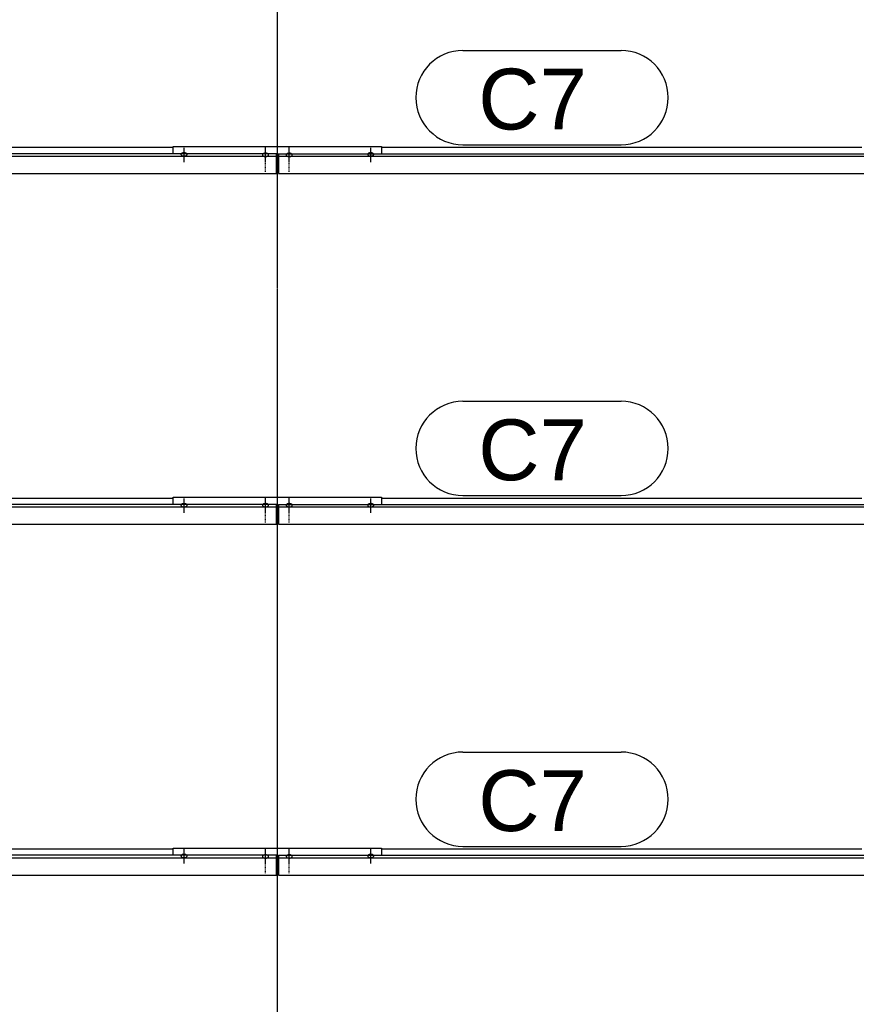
# Model space of a CAD drawing. Header units: millimetres. Extents: x -4888 to 73862, y -29046 to 15504.
# Tile 100 of 111: x 58741 to 61205, y 845 to 3744. Entities that reach past the tile are written whole.
import ezdxf

# ---------------------------------------------------------------- set-up
doc = ezdxf.new("R2010")
doc.units = ezdxf.units.MM
doc.linetypes.add('DXK_LINE_DOT2', pattern=[3.9198, 1.9599, -1.9599])
doc.linetypes.add('DXK_LINE_DOT3', pattern=[5.9187, 2.979, -0.9799, 0.9799, -0.9799])
doc.styles.add('Arial', font='ARIAL.TTF', dxfattribs={"height": 0.2})

# ---------------------------------------------------------------- blocks, each defined once
blk = doc.blocks.new('Bolt-1953139-18171 - 1282')
at = {"color": 5, "linetype": 'Continuous'}
for p, q in [((59772.4, 2319.3), (59771.6, 2319.2)), ((59773.2, 2319.5), (59772.4, 2319.3)), ((59774.1, 2319.5), (59773.2, 2319.5)), ((59775, 2319.6), (59774.1, 2319.5)), ((59775, 2292.2), (59775, 2334.6)), ((59775.9, 2319.5), (59775, 2319.6)), ((59776.8, 2319.5), (59775.9, 2319.5)), ((59777.6, 2319.3), (59776.8, 2319.5)), ((59778.4, 2319.2), (59777.6, 2319.3)), ((59766.2, 2315.7), (59766, 2315.2)), ((59766, 2315.2), (59766, 2314.8)), ((59766, 2314.8), (59766, 2314.3)), ((59766, 2314.3), (59766.2, 2313.8)), ((59766.4, 2316.2), (59766.2, 2315.7)), ((59766.2, 2313.8), (59766.4, 2313.4)), ((59766.7, 2316.6), (59766.4, 2316.2)), ((59766.4, 2313.4), (59766.7, 2312.9)), ((59767.1, 2317), (59766.7, 2316.6)), ((59766.7, 2312.9), (59767.1, 2312.5)), ((59767.5, 2317.4), (59767.1, 2317)), ((59767.1, 2312.5), (59767.5, 2312.1)), ((59768, 2317.8), (59767.5, 2317.4)), ((59767.5, 2312.1), (59768, 2311.7)), ((59768.6, 2318.2), (59768, 2317.8)), ((59768, 2311.7), (59768.6, 2311.4)), ((59769.3, 2318.5), (59768.6, 2318.2)), ((59768.6, 2311.4), (59769.3, 2311.1)), ((59770, 2318.7), (59769.3, 2318.5)), ((59769.3, 2311.1), (59770, 2310.8)), ((59770.8, 2319), (59770, 2318.7)), ((59770, 2310.8), (59770.8, 2310.5)), ((59771.6, 2319.2), (59770.8, 2319)), ((59770.8, 2310.5), (59771.6, 2310.3)), ((59771.6, 2310.3), (59772.4, 2310.2)), ((59772.4, 2310.2), (59773.2, 2310.1)), ((59773.2, 2310.1), (59774.1, 2310)), ((59774.1, 2310), (59775, 2310)), ((59775, 2310), (59775.9, 2310)), ((59775.9, 2310), (59776.8, 2310.1)), ((59776.8, 2310.1), (59777.6, 2310.2)), ((59777.6, 2310.2), (59778.4, 2310.3)), ((59779.2, 2319), (59778.4, 2319.2)), ((59778.4, 2310.3), (59779.2, 2310.5)), ((59780, 2318.7), (59779.2, 2319)), ((59779.2, 2310.5), (59780, 2310.8)), ((59780.7, 2318.5), (59780, 2318.7)), ((59780, 2310.8), (59780.7, 2311.1)), ((59781.4, 2318.2), (59780.7, 2318.5)), ((59780.7, 2311.1), (59781.4, 2311.4)), ((59782, 2317.8), (59781.4, 2318.2)), ((59781.4, 2311.4), (59782, 2311.7)), ((59782.5, 2317.4), (59782, 2317.8)), ((59782, 2311.7), (59782.5, 2312.1)), ((59782.9, 2317), (59782.5, 2317.4)), ((59782.5, 2312.1), (59782.9, 2312.5)), ((59783.3, 2316.6), (59782.9, 2317)), ((59782.9, 2312.5), (59783.3, 2312.9)), ((59783.6, 2316.2), (59783.3, 2316.6)), ((59783.3, 2312.9), (59783.6, 2313.4)), ((59783.8, 2315.7), (59783.6, 2316.2)), ((59783.6, 2313.4), (59783.8, 2313.8)), ((59784, 2315.2), (59783.8, 2315.7)), ((59783.8, 2313.8), (59784, 2314.3)), ((59784, 2314.8), (59784, 2315.2)), ((59784, 2314.3), (59784, 2314.8))]:
    blk.add_line(p, q, dxfattribs=at)
blk = doc.blocks.new('Bolt-1953139-18154 - 1282')
at = {"color": 5, "linetype": 'Continuous'}
for p, q in [((59535, 3326.5), (59535, 3368.9)), ((59526.2, 3347.2), (59526, 3346.7)), ((59526, 3346.7), (59526, 3346.3)), ((59526, 3346.3), (59526, 3345.8)), ((59526, 3345.8), (59526.2, 3345.3)), ((59526.4, 3347.7), (59526.2, 3347.2)), ((59526.2, 3345.3), (59526.4, 3344.9)), ((59526.7, 3348.1), (59526.4, 3347.7)), ((59526.4, 3344.9), (59526.7, 3344.4)), ((59527.1, 3348.5), (59526.7, 3348.1)), ((59526.7, 3344.4), (59527.1, 3344)), ((59527.5, 3348.9), (59527.1, 3348.5)), ((59527.1, 3344), (59527.5, 3343.6)), ((59528, 3349.3), (59527.5, 3348.9)), ((59527.5, 3343.6), (59528, 3343.2)), ((59528.6, 3349.7), (59528, 3349.3)), ((59528, 3343.2), (59528.6, 3342.9)), ((59529.3, 3350), (59528.6, 3349.7)), ((59528.6, 3342.9), (59529.3, 3342.6)), ((59530, 3350.3), (59529.3, 3350)), ((59529.3, 3342.6), (59530, 3342.3)), ((59530.8, 3350.5), (59530, 3350.3)), ((59530, 3342.3), (59530.8, 3342)), ((59531.6, 3350.7), (59530.8, 3350.5)), ((59530.8, 3342), (59531.6, 3341.8)), ((59532.4, 3350.9), (59531.6, 3350.7)), ((59531.6, 3341.8), (59532.4, 3341.7)), ((59533.2, 3351), (59532.4, 3350.9)), ((59532.4, 3341.7), (59533.2, 3341.6)), ((59534.1, 3351), (59533.2, 3351)), ((59533.2, 3341.6), (59534.1, 3341.5)), ((59535, 3351.1), (59534.1, 3351)), ((59534.1, 3341.5), (59535, 3341.5)), ((59535.9, 3351), (59535, 3351.1)), ((59535, 3341.5), (59535.9, 3341.5)), ((59536.8, 3351), (59535.9, 3351)), ((59535.9, 3341.5), (59536.8, 3341.6)), ((59537.6, 3350.9), (59536.8, 3351)), ((59536.8, 3341.6), (59537.6, 3341.7)), ((59538.4, 3350.7), (59537.6, 3350.9)), ((59537.6, 3341.7), (59538.4, 3341.8)), ((59539.2, 3350.5), (59538.4, 3350.7)), ((59538.4, 3341.8), (59539.2, 3342)), ((59540, 3350.3), (59539.2, 3350.5)), ((59539.2, 3342), (59540, 3342.3)), ((59540.7, 3350), (59540, 3350.3)), ((59540, 3342.3), (59540.7, 3342.6)), ((59541.4, 3349.7), (59540.7, 3350)), ((59540.7, 3342.6), (59541.4, 3342.9)), ((59542, 3349.3), (59541.4, 3349.7)), ((59541.4, 3342.9), (59542, 3343.2)), ((59542.5, 3348.9), (59542, 3349.3)), ((59542, 3343.2), (59542.5, 3343.6)), ((59542.9, 3348.5), (59542.5, 3348.9)), ((59542.5, 3343.6), (59542.9, 3344)), ((59543.3, 3348.1), (59542.9, 3348.5)), ((59542.9, 3344), (59543.3, 3344.4)), ((59543.6, 3347.7), (59543.3, 3348.1)), ((59543.3, 3344.4), (59543.6, 3344.9)), ((59543.8, 3347.2), (59543.6, 3347.7)), ((59543.6, 3344.9), (59543.8, 3345.3)), ((59544, 3346.7), (59543.8, 3347.2)), ((59543.8, 3345.3), (59544, 3345.8)), ((59544, 3346.3), (59544, 3346.7)), ((59544, 3345.8), (59544, 3346.3))]:
    blk.add_line(p, q, dxfattribs=at)
blk = doc.blocks.new('Bolt-1953139-18148 - 1282')
at = {"color": 5, "linetype": 'DXK_LINE_DOT2'}
blk.add_line((59535, 1231), (59535, 1273.4), dxfattribs=at)
blk = doc.blocks.new('Part-1953139-18144 - 1282')
at = {"color": 3, "linetype": 'Continuous'}
for p, q in [((59193, 1284.2), (59193, 1305.3)), ((59193, 1305.3), (59807, 1305.3)), ((59807, 1305.3), (59807, 1284.2)), ((59497, 1283.5), (59503, 1283.5)), ((59497, 1275), (59503, 1275)), ((59497, 1228.4), (59503, 1228.4))]:
    blk.add_line(p, q, dxfattribs=at)
blk = doc.blocks.new('Bolt-1953139-18156 - 1282')
at = {"color": 5, "linetype": 'Continuous'}
for p, q in [((59225, 3325.1), (59225, 3367.4)), ((59216.2, 3348.6), (59216, 3348.1)), ((59216, 3348.1), (59216, 3347.6)), ((59216, 3347.6), (59216, 3347.2)), ((59216, 3347.2), (59216.2, 3346.7)), ((59216.4, 3349), (59216.2, 3348.6)), ((59216.2, 3346.7), (59216.4, 3346.2)), ((59216.7, 3349.5), (59216.4, 3349)), ((59216.4, 3346.2), (59216.7, 3345.8)), ((59217.1, 3349.9), (59216.7, 3349.5)), ((59216.7, 3345.8), (59217.1, 3345.4)), ((59217.5, 3350.3), (59217.1, 3349.9)), ((59217.1, 3345.4), (59217.5, 3345)), ((59218, 3350.7), (59217.5, 3350.3)), ((59217.5, 3345), (59218, 3344.6)), ((59218.6, 3351), (59218, 3350.7)), ((59218, 3344.6), (59218.6, 3344.2)), ((59219.3, 3351.3), (59218.6, 3351)), ((59218.6, 3344.2), (59219.3, 3343.9)), ((59220, 3351.6), (59219.3, 3351.3)), ((59219.3, 3343.9), (59220, 3343.6)), ((59220.8, 3351.8), (59220, 3351.6)), ((59220, 3343.6), (59220.8, 3343.4)), ((59221.6, 3352), (59220.8, 3351.8)), ((59220.8, 3343.4), (59221.6, 3343.2)), ((59222.4, 3352.2), (59221.6, 3352)), ((59221.6, 3343.2), (59222.4, 3343)), ((59223.2, 3352.3), (59222.4, 3352.2)), ((59222.4, 3343), (59223.2, 3342.9)), ((59224.1, 3352.4), (59223.2, 3352.3)), ((59223.2, 3342.9), (59224.1, 3342.9)), ((59225, 3352.4), (59224.1, 3352.4)), ((59224.1, 3342.9), (59225, 3342.8)), ((59225.9, 3352.4), (59225, 3352.4)), ((59225, 3342.8), (59225.9, 3342.9)), ((59226.8, 3352.3), (59225.9, 3352.4)), ((59225.9, 3342.9), (59226.8, 3342.9)), ((59227.6, 3352.2), (59226.8, 3352.3)), ((59226.8, 3342.9), (59227.6, 3343)), ((59228.4, 3352), (59227.6, 3352.2)), ((59227.6, 3343), (59228.4, 3343.2)), ((59229.2, 3351.8), (59228.4, 3352)), ((59228.4, 3343.2), (59229.2, 3343.4)), ((59230, 3351.6), (59229.2, 3351.8)), ((59229.2, 3343.4), (59230, 3343.6)), ((59230.7, 3351.3), (59230, 3351.6)), ((59230, 3343.6), (59230.7, 3343.9)), ((59231.4, 3351), (59230.7, 3351.3)), ((59230.7, 3343.9), (59231.4, 3344.2)), ((59232, 3350.7), (59231.4, 3351)), ((59231.4, 3344.2), (59232, 3344.6)), ((59232.5, 3350.3), (59232, 3350.7)), ((59232, 3344.6), (59232.5, 3345)), ((59232.9, 3349.9), (59232.5, 3350.3)), ((59232.5, 3345), (59232.9, 3345.4)), ((59233.3, 3349.5), (59232.9, 3349.9)), ((59232.9, 3345.4), (59233.3, 3345.8)), ((59233.6, 3349), (59233.3, 3349.5)), ((59233.3, 3345.8), (59233.6, 3346.2)), ((59233.8, 3348.6), (59233.6, 3349)), ((59233.6, 3346.2), (59233.8, 3346.7)), ((59234, 3348.1), (59233.8, 3348.6)), ((59233.8, 3346.7), (59234, 3347.2)), ((59234, 3347.6), (59234, 3348.1)), ((59234, 3347.2), (59234, 3347.6))]:
    blk.add_line(p, q, dxfattribs=at)
blk = doc.blocks.new('Part-1953139-17223 - 1282')
at = {"color": 3, "linetype": 'Continuous'}
for p, q in [((56307, 2335.8), (57722, 2335.8)), ((57769, 2335.8), (59193, 2335.8)), ((56003, 2317.1), (56003, 2258.8)), ((59497, 2317.1), (56003, 2317.1)), ((56003, 2309.6), (59497, 2309.6)), ((59497, 2258.8), (59497, 2317.1)), ((56003, 2258.8), (59497, 2258.8))]:
    blk.add_line(p, q, dxfattribs=at)
blk = doc.blocks.new('GridLine-1953139-4958 - 1282')
at = {"color": 174, "linetype": 'DXK_LINE_DOT3'}
blk.add_line((59500, -1750), (59500, 12340), dxfattribs=at)
blk = doc.blocks.new('Bolt-1953139-18182 - 1282')
at = {"color": 5, "linetype": 'Continuous'}
for p, q in [((59532.4, 2319.3), (59531.6, 2319.2)), ((59533.2, 2319.5), (59532.4, 2319.3)), ((59534.1, 2319.5), (59533.2, 2319.5)), ((59535, 2319.6), (59534.1, 2319.5)), ((59535, 2293.7), (59535, 2336)), ((59535.9, 2319.5), (59535, 2319.6)), ((59536.8, 2319.5), (59535.9, 2319.5)), ((59537.6, 2319.3), (59536.8, 2319.5)), ((59538.4, 2319.2), (59537.6, 2319.3)), ((59526.2, 2315.7), (59526, 2315.2)), ((59526, 2315.2), (59526, 2314.8)), ((59526, 2314.8), (59526, 2314.3)), ((59526, 2314.3), (59526.2, 2313.8)), ((59526.4, 2316.2), (59526.2, 2315.7)), ((59526.2, 2313.8), (59526.4, 2313.4)), ((59526.7, 2316.6), (59526.4, 2316.2)), ((59526.4, 2313.4), (59526.7, 2312.9)), ((59527.1, 2317), (59526.7, 2316.6)), ((59526.7, 2312.9), (59527.1, 2312.5)), ((59527.5, 2317.4), (59527.1, 2317)), ((59527.1, 2312.5), (59527.5, 2312.1)), ((59528, 2317.8), (59527.5, 2317.4)), ((59527.5, 2312.1), (59528, 2311.7)), ((59528.6, 2318.2), (59528, 2317.8)), ((59528, 2311.7), (59528.6, 2311.4)), ((59529.3, 2318.5), (59528.6, 2318.2)), ((59528.6, 2311.4), (59529.3, 2311.1)), ((59530, 2318.7), (59529.3, 2318.5)), ((59529.3, 2311.1), (59530, 2310.8)), ((59530.8, 2319), (59530, 2318.7)), ((59530, 2310.8), (59530.8, 2310.5)), ((59531.6, 2319.2), (59530.8, 2319)), ((59530.8, 2310.5), (59531.6, 2310.3)), ((59531.6, 2310.3), (59532.4, 2310.2)), ((59532.4, 2310.2), (59533.2, 2310.1)), ((59533.2, 2310.1), (59534.1, 2310)), ((59534.1, 2310), (59535, 2310)), ((59535, 2310), (59535.9, 2310)), ((59535.9, 2310), (59536.8, 2310.1)), ((59536.8, 2310.1), (59537.6, 2310.2)), ((59537.6, 2310.2), (59538.4, 2310.3)), ((59539.2, 2319), (59538.4, 2319.2)), ((59538.4, 2310.3), (59539.2, 2310.5)), ((59540, 2318.7), (59539.2, 2319)), ((59539.2, 2310.5), (59540, 2310.8)), ((59540.7, 2318.5), (59540, 2318.7)), ((59540, 2310.8), (59540.7, 2311.1)), ((59541.4, 2318.2), (59540.7, 2318.5)), ((59540.7, 2311.1), (59541.4, 2311.4)), ((59542, 2317.8), (59541.4, 2318.2)), ((59541.4, 2311.4), (59542, 2311.7)), ((59542.5, 2317.4), (59542, 2317.8)), ((59542, 2311.7), (59542.5, 2312.1)), ((59542.9, 2317), (59542.5, 2317.4)), ((59542.5, 2312.1), (59542.9, 2312.5)), ((59543.3, 2316.6), (59542.9, 2317)), ((59542.9, 2312.5), (59543.3, 2312.9)), ((59543.6, 2316.2), (59543.3, 2316.6)), ((59543.3, 2312.9), (59543.6, 2313.4)), ((59543.8, 2315.7), (59543.6, 2316.2)), ((59543.6, 2313.4), (59543.8, 2313.8)), ((59544, 2315.2), (59543.8, 2315.7)), ((59543.8, 2313.8), (59544, 2314.3)), ((59544, 2314.8), (59544, 2315.2)), ((59544, 2314.3), (59544, 2314.8))]:
    blk.add_line(p, q, dxfattribs=at)
blk = doc.blocks.new('Part-1953139-18180 - 1282')
at = {"color": 3, "linetype": 'Continuous'}
for p, q in [((59193, 2317.1), (59193, 2338.2)), ((59193, 2338.2), (59807, 2338.2)), ((59807, 2338.2), (59807, 2317.1)), ((59497, 2316.3), (59503, 2316.3)), ((59497, 2307.8), (59503, 2307.8)), ((59497, 2261.3), (59503, 2261.3))]:
    blk.add_line(p, q, dxfattribs=at)
blk = doc.blocks.new('Part-1953139-17222 - 1282')
at = {"color": 3, "linetype": 'Continuous'}
for p, q in [((56003, 1284.2), (56003, 1302.9)), ((56003, 1302.9), (57722, 1302.9)), ((56003, 1226), (56003, 1284.2)), ((59497, 1284.2), (56003, 1284.2)), ((56003, 1276.8), (59497, 1276.8)), ((57769, 1302.9), (59193, 1302.9)), ((59497, 1226), (59497, 1284.2)), ((56003, 1226), (59497, 1226))]:
    blk.add_line(p, q, dxfattribs=at)
blk = doc.blocks.new('Bolt-1953139-18169 - 1282')
at = {"color": 5, "linetype": 'Continuous'}
for p, q in [((59222.4, 2319.3), (59221.6, 2319.2)), ((59223.2, 2319.5), (59222.4, 2319.3)), ((59224.1, 2319.5), (59223.2, 2319.5)), ((59225, 2319.6), (59224.1, 2319.5)), ((59225, 2292.2), (59225, 2334.6)), ((59225.9, 2319.5), (59225, 2319.6)), ((59226.8, 2319.5), (59225.9, 2319.5)), ((59227.6, 2319.3), (59226.8, 2319.5)), ((59228.4, 2319.2), (59227.6, 2319.3)), ((59216.2, 2315.7), (59216, 2315.2)), ((59216, 2315.2), (59216, 2314.8)), ((59216, 2314.8), (59216, 2314.3)), ((59216, 2314.3), (59216.2, 2313.8)), ((59216.4, 2316.2), (59216.2, 2315.7)), ((59216.2, 2313.8), (59216.4, 2313.4)), ((59216.7, 2316.6), (59216.4, 2316.2)), ((59216.4, 2313.4), (59216.7, 2312.9)), ((59217.1, 2317), (59216.7, 2316.6)), ((59216.7, 2312.9), (59217.1, 2312.5)), ((59217.5, 2317.4), (59217.1, 2317)), ((59217.1, 2312.5), (59217.5, 2312.1)), ((59218, 2317.8), (59217.5, 2317.4)), ((59217.5, 2312.1), (59218, 2311.7)), ((59218.6, 2318.2), (59218, 2317.8)), ((59218, 2311.7), (59218.6, 2311.4)), ((59219.3, 2318.5), (59218.6, 2318.2)), ((59218.6, 2311.4), (59219.3, 2311.1)), ((59220, 2318.7), (59219.3, 2318.5)), ((59219.3, 2311.1), (59220, 2310.8)), ((59220.8, 2319), (59220, 2318.7)), ((59220, 2310.8), (59220.8, 2310.5)), ((59221.6, 2319.2), (59220.8, 2319)), ((59220.8, 2310.5), (59221.6, 2310.3)), ((59221.6, 2310.3), (59222.4, 2310.2)), ((59222.4, 2310.2), (59223.2, 2310.1)), ((59223.2, 2310.1), (59224.1, 2310)), ((59224.1, 2310), (59225, 2310)), ((59225, 2310), (59225.9, 2310)), ((59225.9, 2310), (59226.8, 2310.1)), ((59226.8, 2310.1), (59227.6, 2310.2)), ((59227.6, 2310.2), (59228.4, 2310.3)), ((59229.2, 2319), (59228.4, 2319.2)), ((59228.4, 2310.3), (59229.2, 2310.5)), ((59230, 2318.7), (59229.2, 2319)), ((59229.2, 2310.5), (59230, 2310.8)), ((59230.7, 2318.5), (59230, 2318.7)), ((59230, 2310.8), (59230.7, 2311.1)), ((59231.4, 2318.2), (59230.7, 2318.5)), ((59230.7, 2311.1), (59231.4, 2311.4)), ((59232, 2317.8), (59231.4, 2318.2)), ((59231.4, 2311.4), (59232, 2311.7)), ((59232.5, 2317.4), (59232, 2317.8)), ((59232, 2311.7), (59232.5, 2312.1)), ((59232.9, 2317), (59232.5, 2317.4)), ((59232.5, 2312.1), (59232.9, 2312.5)), ((59233.3, 2316.6), (59232.9, 2317)), ((59232.9, 2312.5), (59233.3, 2312.9)), ((59233.6, 2316.2), (59233.3, 2316.6)), ((59233.3, 2312.9), (59233.6, 2313.4)), ((59233.8, 2315.7), (59233.6, 2316.2)), ((59233.6, 2313.4), (59233.8, 2313.8)), ((59234, 2315.2), (59233.8, 2315.7)), ((59233.8, 2313.8), (59234, 2314.3)), ((59234, 2314.8), (59234, 2315.2)), ((59234, 2314.3), (59234, 2314.8))]:
    blk.add_line(p, q, dxfattribs=at)
blk = doc.blocks.new('Part-1953139-17224 - 1282')
at = {"color": 3, "linetype": 'Continuous'}
for p, q in [((56003, 3349.9), (56003, 3368.6)), ((56003, 3368.6), (57722, 3368.6)), ((57769, 3368.6), (59193, 3368.6)), ((56003, 3291.7), (56003, 3349.9)), ((59497, 3349.9), (56003, 3349.9)), ((56003, 3342.5), (59497, 3342.5)), ((59497, 3291.7), (59497, 3349.9)), ((56003, 3291.7), (59497, 3291.7))]:
    blk.add_line(p, q, dxfattribs=at)
blk = doc.blocks.new('Part-1953139-17236 - 1282')
at = {"color": 3, "linetype": 'Continuous'}
for p, q in [((59503, 1284.2), (59503, 1226)), ((59503, 1284.2), (64015.3, 1284.2)), ((59503, 1276.8), (64015.3, 1276.8)), ((59807, 1302.9), (61222, 1302.9)), ((61269, 1302.9), (64015.3, 1302.9)), ((59503, 1226), (64015.3, 1226))]:
    blk.add_line(p, q, dxfattribs=at)
blk = doc.blocks.new('Part-1953139-17237 - 1282')
at = {"color": 3, "linetype": 'Continuous'}
for p, q in [((59807, 2335.8), (61222, 2335.8)), ((61269, 2335.8), (64015.3, 2335.8)), ((59503, 2317.1), (59503, 2258.8)), ((59503, 2317.1), (64015.3, 2317.1)), ((59503, 2309.6), (64015.3, 2309.6)), ((59503, 2258.8), (64015.3, 2258.8))]:
    blk.add_line(p, q, dxfattribs=at)
blk = doc.blocks.new('Part-1953139-17238 - 1282')
at = {"color": 3, "linetype": 'Continuous'}
for p, q in [((59807, 3368.6), (61222, 3368.6)), ((61269, 3368.6), (64015.3, 3368.6)), ((59503, 3349.9), (59503, 3291.7)), ((59503, 3349.9), (64015.3, 3349.9)), ((59503, 3342.5), (64015.3, 3342.5)), ((59503, 3291.7), (64015.3, 3291.7))]:
    blk.add_line(p, q, dxfattribs=at)
blk = doc.blocks.new('Part-1953139-18151 - 1282')
at = {"color": 3, "linetype": 'Continuous'}
for p, q in [((59193, 3349.9), (59193, 3371)), ((59193, 3371), (59807, 3371)), ((59807, 3371), (59807, 3349.9)), ((59497, 3349.2), (59503, 3349.2)), ((59497, 3340.7), (59503, 3340.7)), ((59497, 3294.1), (59503, 3294.1))]:
    blk.add_line(p, q, dxfattribs=at)
blk = doc.blocks.new('Bolt-1953139-18145 - 1282')
at = {"color": 5, "linetype": 'Continuous'}
for p, q in [((59456.2, 1281.5), (59456, 1281)), ((59456, 1281), (59456, 1280.6)), ((59456, 1280.6), (59456, 1280.1)), ((59456, 1280.1), (59456.2, 1279.6)), ((59456.4, 1281.9), (59456.2, 1281.5)), ((59456.2, 1279.6), (59456.4, 1279.2)), ((59456.7, 1282.4), (59456.4, 1281.9)), ((59456.4, 1279.2), (59456.7, 1278.7)), ((59457.1, 1282.8), (59456.7, 1282.4)), ((59456.7, 1278.7), (59457.1, 1278.3)), ((59457.5, 1283.2), (59457.1, 1282.8)), ((59457.1, 1278.3), (59457.5, 1277.9)), ((59458, 1283.6), (59457.5, 1283.2)), ((59457.5, 1277.9), (59458, 1277.5)), ((59458.6, 1283.9), (59458, 1283.6)), ((59458, 1277.5), (59458.6, 1277.2)), ((59459.3, 1284.3), (59458.6, 1283.9)), ((59458.6, 1277.2), (59459.3, 1276.9)), ((59460, 1284.5), (59459.3, 1284.3)), ((59459.3, 1276.9), (59460, 1276.6)), ((59460.8, 1284.8), (59460, 1284.5)), ((59460, 1276.6), (59460.8, 1276.3)), ((59461.6, 1285), (59460.8, 1284.8)), ((59460.8, 1276.3), (59461.6, 1276.1)), ((59462.4, 1285.1), (59461.6, 1285)), ((59461.6, 1276.1), (59462.4, 1276)), ((59463.2, 1285.3), (59462.4, 1285.1)), ((59462.4, 1276), (59463.2, 1275.9)), ((59464.1, 1285.3), (59463.2, 1285.3)), ((59463.2, 1275.9), (59464.1, 1275.8)), ((59465, 1285.3), (59464.1, 1285.3)), ((59464.1, 1275.8), (59465, 1275.8)), ((59465, 1260.8), (59465, 1303.2)), ((59465.9, 1285.3), (59465, 1285.3)), ((59465, 1275.8), (59465.9, 1275.8)), ((59466.8, 1285.3), (59465.9, 1285.3)), ((59465.9, 1275.8), (59466.8, 1275.9)), ((59467.6, 1285.1), (59466.8, 1285.3)), ((59466.8, 1275.9), (59467.6, 1276)), ((59468.4, 1285), (59467.6, 1285.1)), ((59467.6, 1276), (59468.4, 1276.1)), ((59469.2, 1284.8), (59468.4, 1285)), ((59468.4, 1276.1), (59469.2, 1276.3)), ((59470, 1284.5), (59469.2, 1284.8)), ((59469.2, 1276.3), (59470, 1276.6)), ((59470.7, 1284.3), (59470, 1284.5)), ((59470, 1276.6), (59470.7, 1276.9)), ((59471.4, 1283.9), (59470.7, 1284.3)), ((59470.7, 1276.9), (59471.4, 1277.2)), ((59472, 1283.6), (59471.4, 1283.9)), ((59471.4, 1277.2), (59472, 1277.5)), ((59472.5, 1283.2), (59472, 1283.6)), ((59472, 1277.5), (59472.5, 1277.9)), ((59472.9, 1282.8), (59472.5, 1283.2)), ((59472.5, 1277.9), (59472.9, 1278.3)), ((59473.3, 1282.4), (59472.9, 1282.8)), ((59472.9, 1278.3), (59473.3, 1278.7)), ((59473.6, 1281.9), (59473.3, 1282.4)), ((59473.3, 1278.7), (59473.6, 1279.2)), ((59473.8, 1281.5), (59473.6, 1281.9)), ((59473.6, 1279.2), (59473.8, 1279.6)), ((59474, 1281), (59473.8, 1281.5)), ((59473.8, 1279.6), (59474, 1280.1)), ((59474, 1280.6), (59474, 1281)), ((59474, 1280.1), (59474, 1280.6))]:
    blk.add_line(p, q, dxfattribs=at)
blk = doc.blocks.new('Bolt-1953139-18153 - 1282')
at = {"color": 5, "linetype": 'DXK_LINE_DOT2'}
blk.add_line((59465, 3296.7), (59465, 3339.1), dxfattribs=at)
blk = doc.blocks.new('Bolt-1953139-18181 - 1282')
at = {"color": 5, "linetype": 'Continuous'}
for p, q in [((59462.4, 2319.3), (59461.6, 2319.2)), ((59463.2, 2319.5), (59462.4, 2319.3)), ((59464.1, 2319.5), (59463.2, 2319.5)), ((59465, 2319.6), (59464.1, 2319.5)), ((59465, 2293.7), (59465, 2336)), ((59465.9, 2319.5), (59465, 2319.6)), ((59466.8, 2319.5), (59465.9, 2319.5)), ((59467.6, 2319.3), (59466.8, 2319.5)), ((59468.4, 2319.2), (59467.6, 2319.3)), ((59456.2, 2315.7), (59456, 2315.2)), ((59456, 2315.2), (59456, 2314.8)), ((59456, 2314.8), (59456, 2314.3)), ((59456, 2314.3), (59456.2, 2313.8)), ((59456.4, 2316.2), (59456.2, 2315.7)), ((59456.2, 2313.8), (59456.4, 2313.4)), ((59456.7, 2316.6), (59456.4, 2316.2)), ((59456.4, 2313.4), (59456.7, 2312.9)), ((59457.1, 2317), (59456.7, 2316.6)), ((59456.7, 2312.9), (59457.1, 2312.5)), ((59457.5, 2317.4), (59457.1, 2317)), ((59457.1, 2312.5), (59457.5, 2312.1)), ((59458, 2317.8), (59457.5, 2317.4)), ((59457.5, 2312.1), (59458, 2311.7)), ((59458.6, 2318.2), (59458, 2317.8)), ((59458, 2311.7), (59458.6, 2311.4)), ((59459.3, 2318.5), (59458.6, 2318.2)), ((59458.6, 2311.4), (59459.3, 2311.1)), ((59460, 2318.7), (59459.3, 2318.5)), ((59459.3, 2311.1), (59460, 2310.8)), ((59460.8, 2319), (59460, 2318.7)), ((59460, 2310.8), (59460.8, 2310.5)), ((59461.6, 2319.2), (59460.8, 2319)), ((59460.8, 2310.5), (59461.6, 2310.3)), ((59461.6, 2310.3), (59462.4, 2310.2)), ((59462.4, 2310.2), (59463.2, 2310.1)), ((59463.2, 2310.1), (59464.1, 2310)), ((59464.1, 2310), (59465, 2310)), ((59465, 2310), (59465.9, 2310)), ((59465.9, 2310), (59466.8, 2310.1)), ((59466.8, 2310.1), (59467.6, 2310.2)), ((59467.6, 2310.2), (59468.4, 2310.3)), ((59469.2, 2319), (59468.4, 2319.2)), ((59468.4, 2310.3), (59469.2, 2310.5)), ((59470, 2318.7), (59469.2, 2319)), ((59469.2, 2310.5), (59470, 2310.8)), ((59470.7, 2318.5), (59470, 2318.7)), ((59470, 2310.8), (59470.7, 2311.1)), ((59471.4, 2318.2), (59470.7, 2318.5)), ((59470.7, 2311.1), (59471.4, 2311.4)), ((59472, 2317.8), (59471.4, 2318.2)), ((59471.4, 2311.4), (59472, 2311.7)), ((59472.5, 2317.4), (59472, 2317.8)), ((59472, 2311.7), (59472.5, 2312.1)), ((59472.9, 2317), (59472.5, 2317.4)), ((59472.5, 2312.1), (59472.9, 2312.5)), ((59473.3, 2316.6), (59472.9, 2317)), ((59472.9, 2312.5), (59473.3, 2312.9)), ((59473.6, 2316.2), (59473.3, 2316.6)), ((59473.3, 2312.9), (59473.6, 2313.4)), ((59473.8, 2315.7), (59473.6, 2316.2)), ((59473.6, 2313.4), (59473.8, 2313.8)), ((59474, 2315.2), (59473.8, 2315.7)), ((59473.8, 2313.8), (59474, 2314.3)), ((59474, 2314.8), (59474, 2315.2)), ((59474, 2314.3), (59474, 2314.8))]:
    blk.add_line(p, q, dxfattribs=at)
blk = doc.blocks.new('Bolt-1953139-18172 - 1282')
at = {"color": 5, "linetype": 'DXK_LINE_DOT2'}
blk.add_line((59535, 2263.9), (59535, 2306.2), dxfattribs=at)
blk = doc.blocks.new('Bolt-1953139-18152 - 1282')
at = {"color": 5, "linetype": 'Continuous'}
for p, q in [((59465, 3326.5), (59465, 3368.9)), ((59456.2, 3347.2), (59456, 3346.7)), ((59456, 3346.7), (59456, 3346.3)), ((59456, 3346.3), (59456, 3345.8)), ((59456, 3345.8), (59456.2, 3345.3)), ((59456.4, 3347.7), (59456.2, 3347.2)), ((59456.2, 3345.3), (59456.4, 3344.9)), ((59456.7, 3348.1), (59456.4, 3347.7)), ((59456.4, 3344.9), (59456.7, 3344.4)), ((59457.1, 3348.5), (59456.7, 3348.1)), ((59456.7, 3344.4), (59457.1, 3344)), ((59457.5, 3348.9), (59457.1, 3348.5)), ((59457.1, 3344), (59457.5, 3343.6)), ((59458, 3349.3), (59457.5, 3348.9)), ((59457.5, 3343.6), (59458, 3343.2)), ((59458.6, 3349.7), (59458, 3349.3)), ((59458, 3343.2), (59458.6, 3342.9)), ((59459.3, 3350), (59458.6, 3349.7)), ((59458.6, 3342.9), (59459.3, 3342.6)), ((59460, 3350.3), (59459.3, 3350)), ((59459.3, 3342.6), (59460, 3342.3)), ((59460.8, 3350.5), (59460, 3350.3)), ((59460, 3342.3), (59460.8, 3342)), ((59461.6, 3350.7), (59460.8, 3350.5)), ((59460.8, 3342), (59461.6, 3341.8)), ((59462.4, 3350.9), (59461.6, 3350.7)), ((59461.6, 3341.8), (59462.4, 3341.7)), ((59463.2, 3351), (59462.4, 3350.9)), ((59462.4, 3341.7), (59463.2, 3341.6)), ((59464.1, 3351), (59463.2, 3351)), ((59463.2, 3341.6), (59464.1, 3341.5)), ((59465, 3351.1), (59464.1, 3351)), ((59464.1, 3341.5), (59465, 3341.5)), ((59465.9, 3351), (59465, 3351.1)), ((59465, 3341.5), (59465.9, 3341.5)), ((59466.8, 3351), (59465.9, 3351)), ((59465.9, 3341.5), (59466.8, 3341.6)), ((59467.6, 3350.9), (59466.8, 3351)), ((59466.8, 3341.6), (59467.6, 3341.7)), ((59468.4, 3350.7), (59467.6, 3350.9)), ((59467.6, 3341.7), (59468.4, 3341.8)), ((59469.2, 3350.5), (59468.4, 3350.7)), ((59468.4, 3341.8), (59469.2, 3342)), ((59470, 3350.3), (59469.2, 3350.5)), ((59469.2, 3342), (59470, 3342.3)), ((59470.7, 3350), (59470, 3350.3)), ((59470, 3342.3), (59470.7, 3342.6)), ((59471.4, 3349.7), (59470.7, 3350)), ((59470.7, 3342.6), (59471.4, 3342.9)), ((59472, 3349.3), (59471.4, 3349.7)), ((59471.4, 3342.9), (59472, 3343.2)), ((59472.5, 3348.9), (59472, 3349.3)), ((59472, 3343.2), (59472.5, 3343.6)), ((59472.9, 3348.5), (59472.5, 3348.9)), ((59472.5, 3343.6), (59472.9, 3344)), ((59473.3, 3348.1), (59472.9, 3348.5)), ((59472.9, 3344), (59473.3, 3344.4)), ((59473.6, 3347.7), (59473.3, 3348.1)), ((59473.3, 3344.4), (59473.6, 3344.9)), ((59473.8, 3347.2), (59473.6, 3347.7)), ((59473.6, 3344.9), (59473.8, 3345.3)), ((59474, 3346.7), (59473.8, 3347.2)), ((59473.8, 3345.3), (59474, 3345.8)), ((59474, 3346.3), (59474, 3346.7)), ((59474, 3345.8), (59474, 3346.3))]:
    blk.add_line(p, q, dxfattribs=at)
blk = doc.blocks.new('Bolt-1953139-18146 - 1282')
at = {"color": 5, "linetype": 'DXK_LINE_DOT2'}
blk.add_line((59465, 1231), (59465, 1273.4), dxfattribs=at)
blk = doc.blocks.new('Bolt-1953139-18147 - 1282')
at = {"color": 5, "linetype": 'Continuous'}
for p, q in [((59526.2, 1281.5), (59526, 1281)), ((59526, 1281), (59526, 1280.6)), ((59526, 1280.6), (59526, 1280.1)), ((59526, 1280.1), (59526.2, 1279.6)), ((59526.4, 1281.9), (59526.2, 1281.5)), ((59526.2, 1279.6), (59526.4, 1279.2)), ((59526.7, 1282.4), (59526.4, 1281.9)), ((59526.4, 1279.2), (59526.7, 1278.7)), ((59527.1, 1282.8), (59526.7, 1282.4)), ((59526.7, 1278.7), (59527.1, 1278.3)), ((59527.5, 1283.2), (59527.1, 1282.8)), ((59527.1, 1278.3), (59527.5, 1277.9)), ((59528, 1283.6), (59527.5, 1283.2)), ((59527.5, 1277.9), (59528, 1277.5)), ((59528.6, 1283.9), (59528, 1283.6)), ((59528, 1277.5), (59528.6, 1277.2)), ((59529.3, 1284.3), (59528.6, 1283.9)), ((59528.6, 1277.2), (59529.3, 1276.9)), ((59530, 1284.5), (59529.3, 1284.3)), ((59529.3, 1276.9), (59530, 1276.6)), ((59530.8, 1284.8), (59530, 1284.5)), ((59530, 1276.6), (59530.8, 1276.3)), ((59531.6, 1285), (59530.8, 1284.8)), ((59530.8, 1276.3), (59531.6, 1276.1)), ((59532.4, 1285.1), (59531.6, 1285)), ((59531.6, 1276.1), (59532.4, 1276)), ((59533.2, 1285.3), (59532.4, 1285.1)), ((59532.4, 1276), (59533.2, 1275.9)), ((59534.1, 1285.3), (59533.2, 1285.3)), ((59533.2, 1275.9), (59534.1, 1275.8)), ((59535, 1285.3), (59534.1, 1285.3)), ((59534.1, 1275.8), (59535, 1275.8)), ((59535, 1260.8), (59535, 1303.2)), ((59535.9, 1285.3), (59535, 1285.3)), ((59535, 1275.8), (59535.9, 1275.8)), ((59536.8, 1285.3), (59535.9, 1285.3)), ((59535.9, 1275.8), (59536.8, 1275.9)), ((59537.6, 1285.1), (59536.8, 1285.3)), ((59536.8, 1275.9), (59537.6, 1276)), ((59538.4, 1285), (59537.6, 1285.1)), ((59537.6, 1276), (59538.4, 1276.1)), ((59539.2, 1284.8), (59538.4, 1285)), ((59538.4, 1276.1), (59539.2, 1276.3)), ((59540, 1284.5), (59539.2, 1284.8)), ((59539.2, 1276.3), (59540, 1276.6)), ((59540.7, 1284.3), (59540, 1284.5)), ((59540, 1276.6), (59540.7, 1276.9)), ((59541.4, 1283.9), (59540.7, 1284.3)), ((59540.7, 1276.9), (59541.4, 1277.2)), ((59542, 1283.6), (59541.4, 1283.9)), ((59541.4, 1277.2), (59542, 1277.5)), ((59542.5, 1283.2), (59542, 1283.6)), ((59542, 1277.5), (59542.5, 1277.9)), ((59542.9, 1282.8), (59542.5, 1283.2)), ((59542.5, 1277.9), (59542.9, 1278.3)), ((59543.3, 1282.4), (59542.9, 1282.8)), ((59542.9, 1278.3), (59543.3, 1278.7)), ((59543.6, 1281.9), (59543.3, 1282.4)), ((59543.3, 1278.7), (59543.6, 1279.2)), ((59543.8, 1281.5), (59543.6, 1281.9)), ((59543.6, 1279.2), (59543.8, 1279.6)), ((59544, 1281), (59543.8, 1281.5)), ((59543.8, 1279.6), (59544, 1280.1)), ((59544, 1280.6), (59544, 1281)), ((59544, 1280.1), (59544, 1280.6))]:
    blk.add_line(p, q, dxfattribs=at)
blk = doc.blocks.new('Bolt-1953139-18149 - 1282')
at = {"color": 5, "linetype": 'Continuous'}
for p, q in [((59216.2, 1282.8), (59216, 1282.4)), ((59216, 1282.4), (59216, 1281.9)), ((59216, 1281.9), (59216, 1281.4)), ((59216, 1281.4), (59216.2, 1281)), ((59216.4, 1283.3), (59216.2, 1282.8)), ((59216.2, 1281), (59216.4, 1280.5)), ((59216.7, 1283.7), (59216.4, 1283.3)), ((59216.4, 1280.5), (59216.7, 1280.1)), ((59217.1, 1284.2), (59216.7, 1283.7)), ((59216.7, 1280.1), (59217.1, 1279.7)), ((59217.5, 1284.6), (59217.1, 1284.2)), ((59217.1, 1279.7), (59217.5, 1279.2)), ((59218, 1284.9), (59217.5, 1284.6)), ((59217.5, 1279.2), (59218, 1278.9)), ((59218.6, 1285.3), (59218, 1284.9)), ((59218, 1278.9), (59218.6, 1278.5)), ((59219.3, 1285.6), (59218.6, 1285.3)), ((59218.6, 1278.5), (59219.3, 1278.2)), ((59220, 1285.9), (59219.3, 1285.6)), ((59219.3, 1278.2), (59220, 1277.9)), ((59220.8, 1286.1), (59220, 1285.9)), ((59220, 1277.9), (59220.8, 1277.7)), ((59221.6, 1286.3), (59220.8, 1286.1)), ((59220.8, 1277.7), (59221.6, 1277.5)), ((59222.4, 1286.5), (59221.6, 1286.3)), ((59221.6, 1277.5), (59222.4, 1277.3)), ((59223.2, 1286.6), (59222.4, 1286.5)), ((59222.4, 1277.3), (59223.2, 1277.2)), ((59224.1, 1286.7), (59223.2, 1286.6)), ((59223.2, 1277.2), (59224.1, 1277.1)), ((59225, 1286.7), (59224.1, 1286.7)), ((59224.1, 1277.1), (59225, 1277.1)), ((59225, 1259.4), (59225, 1301.7)), ((59225.9, 1286.7), (59225, 1286.7)), ((59225, 1277.1), (59225.9, 1277.1)), ((59226.8, 1286.6), (59225.9, 1286.7)), ((59225.9, 1277.1), (59226.8, 1277.2)), ((59227.6, 1286.5), (59226.8, 1286.6)), ((59226.8, 1277.2), (59227.6, 1277.3)), ((59228.4, 1286.3), (59227.6, 1286.5)), ((59227.6, 1277.3), (59228.4, 1277.5)), ((59229.2, 1286.1), (59228.4, 1286.3)), ((59228.4, 1277.5), (59229.2, 1277.7)), ((59230, 1285.9), (59229.2, 1286.1)), ((59229.2, 1277.7), (59230, 1277.9)), ((59230.7, 1285.6), (59230, 1285.9)), ((59230, 1277.9), (59230.7, 1278.2)), ((59231.4, 1285.3), (59230.7, 1285.6)), ((59230.7, 1278.2), (59231.4, 1278.5)), ((59232, 1284.9), (59231.4, 1285.3)), ((59231.4, 1278.5), (59232, 1278.9)), ((59232.5, 1284.6), (59232, 1284.9)), ((59232, 1278.9), (59232.5, 1279.2)), ((59232.9, 1284.2), (59232.5, 1284.6)), ((59232.5, 1279.2), (59232.9, 1279.7)), ((59233.3, 1283.7), (59232.9, 1284.2)), ((59232.9, 1279.7), (59233.3, 1280.1)), ((59233.6, 1283.3), (59233.3, 1283.7)), ((59233.3, 1280.1), (59233.6, 1280.5)), ((59233.8, 1282.8), (59233.6, 1283.3)), ((59233.6, 1280.5), (59233.8, 1281)), ((59234, 1282.4), (59233.8, 1282.8)), ((59233.8, 1281), (59234, 1281.4)), ((59234, 1281.9), (59234, 1282.4)), ((59234, 1281.4), (59234, 1281.9))]:
    blk.add_line(p, q, dxfattribs=at)
blk = doc.blocks.new('Bolt-1953139-18150 - 1282')
at = {"color": 5, "linetype": 'Continuous'}
for p, q in [((59766.2, 1282.8), (59766, 1282.4)), ((59766, 1282.4), (59766, 1281.9)), ((59766, 1281.9), (59766, 1281.4)), ((59766, 1281.4), (59766.2, 1281)), ((59766.4, 1283.3), (59766.2, 1282.8)), ((59766.2, 1281), (59766.4, 1280.5)), ((59766.7, 1283.7), (59766.4, 1283.3)), ((59766.4, 1280.5), (59766.7, 1280.1)), ((59767.1, 1284.2), (59766.7, 1283.7)), ((59766.7, 1280.1), (59767.1, 1279.7)), ((59767.5, 1284.6), (59767.1, 1284.2)), ((59767.1, 1279.7), (59767.5, 1279.2)), ((59768, 1284.9), (59767.5, 1284.6)), ((59767.5, 1279.2), (59768, 1278.9)), ((59768.6, 1285.3), (59768, 1284.9)), ((59768, 1278.9), (59768.6, 1278.5)), ((59769.3, 1285.6), (59768.6, 1285.3)), ((59768.6, 1278.5), (59769.3, 1278.2)), ((59770, 1285.9), (59769.3, 1285.6)), ((59769.3, 1278.2), (59770, 1277.9)), ((59770.8, 1286.1), (59770, 1285.9)), ((59770, 1277.9), (59770.8, 1277.7)), ((59771.6, 1286.3), (59770.8, 1286.1)), ((59770.8, 1277.7), (59771.6, 1277.5)), ((59772.4, 1286.5), (59771.6, 1286.3)), ((59771.6, 1277.5), (59772.4, 1277.3)), ((59773.2, 1286.6), (59772.4, 1286.5)), ((59772.4, 1277.3), (59773.2, 1277.2)), ((59774.1, 1286.7), (59773.2, 1286.6)), ((59773.2, 1277.2), (59774.1, 1277.1)), ((59775, 1286.7), (59774.1, 1286.7)), ((59774.1, 1277.1), (59775, 1277.1)), ((59775, 1259.4), (59775, 1301.7)), ((59775.9, 1286.7), (59775, 1286.7)), ((59775, 1277.1), (59775.9, 1277.1)), ((59776.8, 1286.6), (59775.9, 1286.7)), ((59775.9, 1277.1), (59776.8, 1277.2)), ((59777.6, 1286.5), (59776.8, 1286.6)), ((59776.8, 1277.2), (59777.6, 1277.3)), ((59778.4, 1286.3), (59777.6, 1286.5)), ((59777.6, 1277.3), (59778.4, 1277.5)), ((59779.2, 1286.1), (59778.4, 1286.3)), ((59778.4, 1277.5), (59779.2, 1277.7)), ((59780, 1285.9), (59779.2, 1286.1)), ((59779.2, 1277.7), (59780, 1277.9)), ((59780.7, 1285.6), (59780, 1285.9)), ((59780, 1277.9), (59780.7, 1278.2)), ((59781.4, 1285.3), (59780.7, 1285.6)), ((59780.7, 1278.2), (59781.4, 1278.5)), ((59782, 1284.9), (59781.4, 1285.3)), ((59781.4, 1278.5), (59782, 1278.9)), ((59782.5, 1284.6), (59782, 1284.9)), ((59782, 1278.9), (59782.5, 1279.2)), ((59782.9, 1284.2), (59782.5, 1284.6)), ((59782.5, 1279.2), (59782.9, 1279.7)), ((59783.3, 1283.7), (59782.9, 1284.2)), ((59782.9, 1279.7), (59783.3, 1280.1)), ((59783.6, 1283.3), (59783.3, 1283.7)), ((59783.3, 1280.1), (59783.6, 1280.5)), ((59783.8, 1282.8), (59783.6, 1283.3)), ((59783.6, 1280.5), (59783.8, 1281)), ((59784, 1282.4), (59783.8, 1282.8)), ((59783.8, 1281), (59784, 1281.4)), ((59784, 1281.9), (59784, 1282.4)), ((59784, 1281.4), (59784, 1281.9))]:
    blk.add_line(p, q, dxfattribs=at)
blk = doc.blocks.new('Bolt-1953139-18155 - 1282')
at = {"color": 5, "linetype": 'DXK_LINE_DOT2'}
blk.add_line((59535, 3296.7), (59535, 3339.1), dxfattribs=at)
blk = doc.blocks.new('Bolt-1953139-18157 - 1282')
at = {"color": 5, "linetype": 'Continuous'}
for p, q in [((59775, 3325.1), (59775, 3367.4)), ((59766.2, 3348.6), (59766, 3348.1)), ((59766, 3348.1), (59766, 3347.6)), ((59766, 3347.6), (59766, 3347.2)), ((59766, 3347.2), (59766.2, 3346.7)), ((59766.4, 3349), (59766.2, 3348.6)), ((59766.2, 3346.7), (59766.4, 3346.2)), ((59766.7, 3349.5), (59766.4, 3349)), ((59766.4, 3346.2), (59766.7, 3345.8)), ((59767.1, 3349.9), (59766.7, 3349.5)), ((59766.7, 3345.8), (59767.1, 3345.4)), ((59767.5, 3350.3), (59767.1, 3349.9)), ((59767.1, 3345.4), (59767.5, 3345)), ((59768, 3350.7), (59767.5, 3350.3)), ((59767.5, 3345), (59768, 3344.6)), ((59768.6, 3351), (59768, 3350.7)), ((59768, 3344.6), (59768.6, 3344.2)), ((59769.3, 3351.3), (59768.6, 3351)), ((59768.6, 3344.2), (59769.3, 3343.9)), ((59770, 3351.6), (59769.3, 3351.3)), ((59769.3, 3343.9), (59770, 3343.6)), ((59770.8, 3351.8), (59770, 3351.6)), ((59770, 3343.6), (59770.8, 3343.4)), ((59771.6, 3352), (59770.8, 3351.8)), ((59770.8, 3343.4), (59771.6, 3343.2)), ((59772.4, 3352.2), (59771.6, 3352)), ((59771.6, 3343.2), (59772.4, 3343)), ((59773.2, 3352.3), (59772.4, 3352.2)), ((59772.4, 3343), (59773.2, 3342.9)), ((59774.1, 3352.4), (59773.2, 3352.3)), ((59773.2, 3342.9), (59774.1, 3342.9)), ((59775, 3352.4), (59774.1, 3352.4)), ((59774.1, 3342.9), (59775, 3342.8)), ((59775.9, 3352.4), (59775, 3352.4)), ((59775, 3342.8), (59775.9, 3342.9)), ((59776.8, 3352.3), (59775.9, 3352.4)), ((59775.9, 3342.9), (59776.8, 3342.9)), ((59777.6, 3352.2), (59776.8, 3352.3)), ((59776.8, 3342.9), (59777.6, 3343)), ((59778.4, 3352), (59777.6, 3352.2)), ((59777.6, 3343), (59778.4, 3343.2)), ((59779.2, 3351.8), (59778.4, 3352)), ((59778.4, 3343.2), (59779.2, 3343.4)), ((59780, 3351.6), (59779.2, 3351.8)), ((59779.2, 3343.4), (59780, 3343.6)), ((59780.7, 3351.3), (59780, 3351.6)), ((59780, 3343.6), (59780.7, 3343.9)), ((59781.4, 3351), (59780.7, 3351.3)), ((59780.7, 3343.9), (59781.4, 3344.2)), ((59782, 3350.7), (59781.4, 3351)), ((59781.4, 3344.2), (59782, 3344.6)), ((59782.5, 3350.3), (59782, 3350.7)), ((59782, 3344.6), (59782.5, 3345)), ((59782.9, 3349.9), (59782.5, 3350.3)), ((59782.5, 3345), (59782.9, 3345.4)), ((59783.3, 3349.5), (59782.9, 3349.9)), ((59782.9, 3345.4), (59783.3, 3345.8)), ((59783.6, 3349), (59783.3, 3349.5)), ((59783.3, 3345.8), (59783.6, 3346.2)), ((59783.8, 3348.6), (59783.6, 3349)), ((59783.6, 3346.2), (59783.8, 3346.7)), ((59784, 3348.1), (59783.8, 3348.6)), ((59783.8, 3346.7), (59784, 3347.2)), ((59784, 3347.6), (59784, 3348.1)), ((59784, 3347.2), (59784, 3347.6))]:
    blk.add_line(p, q, dxfattribs=at)
blk = doc.blocks.new('Bolt-1953139-18170 - 1282')
at = {"color": 5, "linetype": 'DXK_LINE_DOT2'}
blk.add_line((59465, 2263.9), (59465, 2306.2), dxfattribs=at)
blk = doc.blocks.new('Mark-1953139-19405 - 1282')
at = {"color": 136, "linetype": 'Continuous'}
for p, q in [((60046.7, 2620.8), (60512.5, 2620.8)), ((60046.7, 2343.3), (60512.5, 2343.3))]:
    blk.add_line(p, q, dxfattribs=at)
for centre, radius, start, end in [((60046.7, 2482), 138.7, 90, 270), ((60512.5, 2482), 138.8, 270, 90)]:
    blk.add_arc(centre, radius, start, end, dxfattribs=at)
at = {"color": 0}
blk.add_wipeout([(60411.3, 2388.3), (60411.3, 2575.8), (60091.7, 2575.8), (60091.7, 2388.3)], dxfattribs=at)
blk.add_wipeout([(60411.3, 2388.3), (60411.3, 2575.8), (60091.7, 2575.8), (60091.7, 2388.3)], dxfattribs=at)
at = {"color": 2, "style": 'Arial'}
blk.add_text('C7', height=179.08, dxfattribs=at).set_placement((60091.7, 2388.3))
blk = doc.blocks.new('Mark-1953139-19404 - 1282')
at = {"color": 136, "linetype": 'Continuous'}
for p, q in [((60046.7, 1587.9), (60512.5, 1587.9)), ((60046.7, 1310.4), (60512.5, 1310.4))]:
    blk.add_line(p, q, dxfattribs=at)
for centre, start, end in [((60046.7, 1449.2), 90, 270), ((60512.5, 1449.2), 270, 90)]:
    blk.add_arc(centre, 138.8, start, end, dxfattribs=at)
at = {"color": 0}
blk.add_wipeout([(60411.3, 1355.4), (60411.3, 1542.9), (60091.7, 1542.9), (60091.7, 1355.4)], dxfattribs=at)
blk.add_wipeout([(60411.3, 1355.4), (60411.3, 1542.9), (60091.7, 1542.9), (60091.7, 1355.4)], dxfattribs=at)
at = {"color": 2, "style": 'Arial'}
blk.add_text('C7', height=179.08, dxfattribs=at).set_placement((60091.7, 1355.4))
blk = doc.blocks.new('Mark-1953139-19406 - 1282')
at = {"color": 136, "linetype": 'Continuous'}
for p, q in [((60046.7, 3653.6), (60512.5, 3653.6)), ((60046.7, 3376.1), (60512.5, 3376.1))]:
    blk.add_line(p, q, dxfattribs=at)
for centre, radius, start, end in [((60046.7, 3514.9), 138.7, 90, 270), ((60512.5, 3514.9), 138.8, 270, 90)]:
    blk.add_arc(centre, radius, start, end, dxfattribs=at)
at = {"color": 0}
blk.add_wipeout([(60411.3, 3421.1), (60411.3, 3608.6), (60091.7, 3608.6), (60091.7, 3421.1)], dxfattribs=at)
blk.add_wipeout([(60411.3, 3421.1), (60411.3, 3608.6), (60091.7, 3608.6), (60091.7, 3421.1)], dxfattribs=at)
at = {"color": 2, "style": 'Arial'}
blk.add_text('C7', height=179.08, dxfattribs=at).set_placement((60091.7, 3421.1))

msp = doc.modelspace()

# ---------------------------------------------------------------- block references
for name in ['GridLine-1953139-4958 - 1282', 'Part-1953139-17224 - 1282', 'Part-1953139-18151 - 1282', 'Bolt-1953139-18156 - 1282', 'Bolt-1953139-18152 - 1282', 'Part-1953139-17238 - 1282', 'Bolt-1953139-18154 - 1282', 'Bolt-1953139-18157 - 1282', 'Bolt-1953139-18153 - 1282', 'Bolt-1953139-18155 - 1282', 'Part-1953139-17223 - 1282', 'Part-1953139-18180 - 1282', 'Bolt-1953139-18169 - 1282', 'Bolt-1953139-18181 - 1282', 'Part-1953139-17237 - 1282', 'Bolt-1953139-18182 - 1282', 'Bolt-1953139-18171 - 1282', 'Bolt-1953139-18170 - 1282', 'Bolt-1953139-18172 - 1282', 'Part-1953139-18144 - 1282', 'Part-1953139-17222 - 1282', 'Bolt-1953139-18149 - 1282', 'Bolt-1953139-18145 - 1282', 'Part-1953139-17236 - 1282', 'Bolt-1953139-18147 - 1282', 'Bolt-1953139-18150 - 1282', 'Bolt-1953139-18146 - 1282', 'Bolt-1953139-18148 - 1282']:
    msp.add_blockref(name, (0, 0))

# ---------------------------------------------------------------- next in the draw order: block references
for name in ['Mark-1953139-19406 - 1282', 'Mark-1953139-19405 - 1282', 'Mark-1953139-19404 - 1282']:
    msp.add_blockref(name, (0, 0))

doc.saveas('drawing.dxf')
